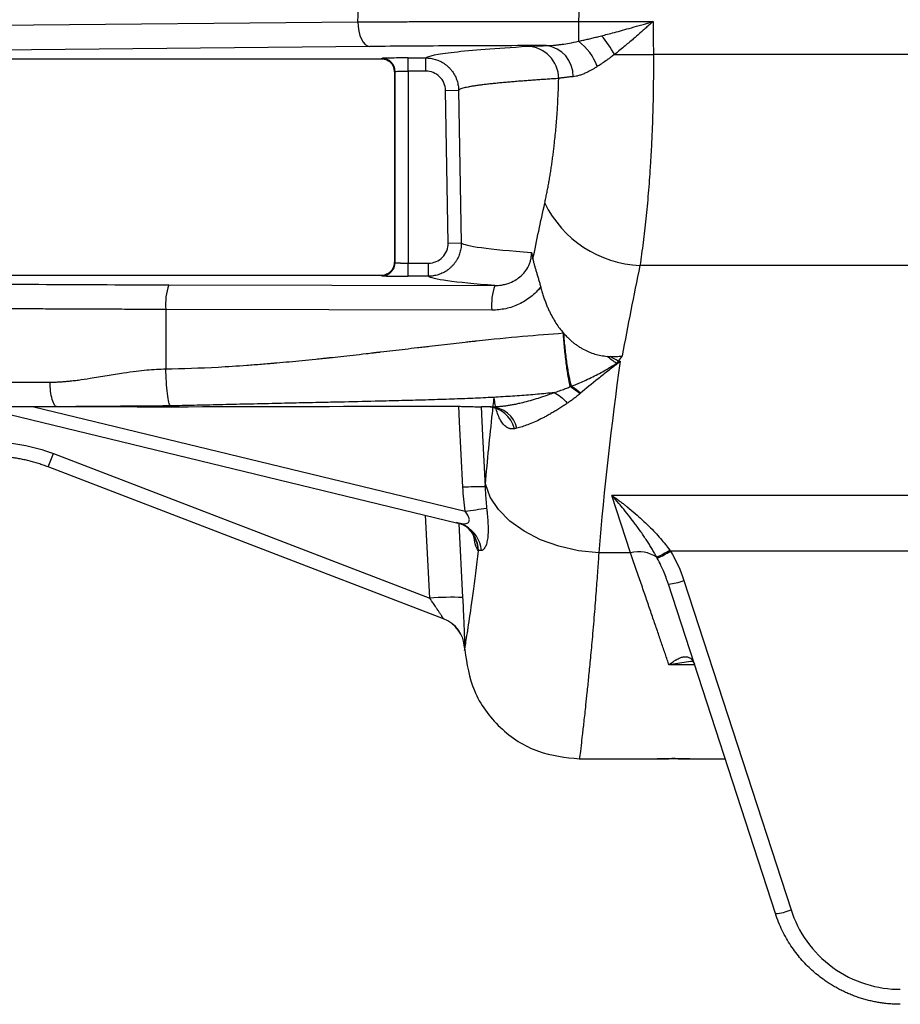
# Model space of a CAD drawing. Header units: millimetres. Extents: x 5 to 597, y 5 to 415.
# Tile 83 of 131: x 293 to 303, y 304 to 316. Entities that reach past the tile are written whole.
import ezdxf

# ---------------------------------------------------------------- set-up
doc = ezdxf.new("R2010")
doc.units = ezdxf.units.MM

msp = doc.modelspace()

# ---------------------------------------------------------------- linework, layer by layer
at = {"color": 7, "linetype": 'Continuous', "lineweight": 25}
for p, q in [((296.6441, 315.635), (296.656, 315.8813)), ((299.3439, 315.9179), (299.3305, 315.6385)), ((291.0732, 315.582), (296.6441, 315.635)), ((299.3305, 315.6385), (300.2393, 315.6385)), ((299.3305, 315.6385), (299.3305, 315.3987)), ((296.7877, 315.335), (291.3616, 315.2834)), ((291.3368, 315.1861), (296.9297, 315.1861)), ((296.9297, 315.1861), (296.9382, 315.1904)), ((297.258, 315.1958), (297.4711, 315.1958)), ((297.258, 315.0358), (297.258, 315.1958)), ((297.4711, 315.0358), (297.4711, 315.1958)), ((315.4258, 315.2385), (300.2435, 315.2385)), ((297.0897, 315.0263), (297.0897, 312.7058)), ((297.0899, 315.0263), (297.0897, 315.0263)), ((297.0981, 315.0304), (297.0899, 315.0263)), ((297.0899, 315.0263), (297.0899, 312.7058)), ((297.0981, 312.7017), (297.0981, 315.0304)), ((297.4711, 315.0358), (297.258, 315.0358)), ((297.258, 315.0358), (297.258, 312.6963)), ((297.711, 314.8), (297.871, 314.8028)), ((297.7435, 312.9404), (297.711, 314.8)), ((297.871, 314.8028), (297.9035, 312.9432)), ((297.7435, 312.9404), (297.9035, 312.9432)), ((297.0899, 312.7058), (297.0897, 312.7058)), ((297.0899, 312.7058), (297.0981, 312.7017)), ((297.258, 312.5363), (297.258, 312.6963)), ((297.258, 312.6963), (297.5036, 312.6963)), ((297.5036, 312.5363), (297.5036, 312.6963)), ((315.3986, 312.6669), (300.0802, 312.6669)), ((296.9297, 312.546), (291.3368, 312.546)), ((296.9382, 312.5417), (296.9297, 312.546)), ((297.5036, 312.5363), (297.258, 312.5363)), ((294.3418, 312.4316), (298.3129, 312.4231)), ((294.3052, 312.1317), (294.3052, 311.4075)), ((298.2764, 312.1232), (294.3052, 312.1317)), ((299.8148, 311.5031), (299.8412, 311.5031)), ((293.9542, 310.946), (292.9819, 310.946)), ((297.1562, 310.9537), (297.1569, 310.9549)), ((298.2669, 310.946), (298.1496, 310.946)), ((292.2212, 310.8952), (297.8619, 309.5295)), ((292.9341, 310.375), (297.521, 308.6142)), ((297.6877, 308.3637), (292.8696, 310.2132)), ((315.6396, 309.8652), (299.7395, 309.8652)), ((299.9666, 309.1662), (299.7395, 309.8652)), ((297.845, 309.5341), (297.8943, 309.5259)), ((297.8968, 309.5227), (297.9557, 309.4929)), ((299.9666, 309.1662), (299.5789, 309.1662)), ((314.9273, 309.1875), (300.4518, 309.1875)), ((301.7303, 304.7716), (300.4261, 308.7857)), ((300.6163, 308.8301), (301.9205, 304.816)), ((297.9434, 308.0114), (297.9449, 307.9813)), ((299.341, 306.656), (300.2896, 306.656)), ((300.6896, 306.656), (301.118, 306.656))]:
    msp.add_line(p, q, dxfattribs=at)
at = {"color": 8, "linetype": 'Continuous', "lineweight": 25}
for p, q in [((292.6947, 310.946), (297.95, 309.6737)), ((297.521, 308.6142), (297.4689, 309.6247)), ((297.8737, 309.5246), (297.9203, 308.6212)), ((300.6968, 307.8445), (300.4351, 307.8)), ((300.7463, 307.8), (300.4351, 307.8))]:
    msp.add_line(p, q, dxfattribs=at)
at = {"color": 7, "linetype": 'Continuous', "lineweight": 25, "flags": 128}
for points in [[(296.6441, 315.635), (296.6473, 315.577), (296.6557, 315.5213), (296.6691, 315.4698), (296.687, 315.4245), (296.7086, 315.3872), (296.7332, 315.3592), (296.7599, 315.3416), (296.7877, 315.335)], [(300.2393, 315.6385), (300.2416, 315.4144), (300.2435, 315.2385)], [(297.1562, 310.9537), (297.4644, 310.9537), (297.7066, 310.9538)], [(299.5789, 309.1662), (299.3323, 309.192), (299.0935, 309.2457), (298.8698, 309.3255), (298.6685, 309.429), (298.4957, 309.5529), (298.3569, 309.6932), (298.2565, 309.8457), (298.1976, 310.0055)], [(297.9517, 309.4951), (297.9033, 309.5173), (297.845, 309.5341)]]:
    msp.add_lwpolyline(points, dxfattribs=at)
at = {"color": 8, "linetype": 'Continuous', "lineweight": 25, "flags": 128}
for points in [[(297.7066, 310.9538), (297.7066, 310.9539), (297.7067, 310.9544)], [(297.9234, 309.965), (297.8836, 310.7639), (297.8743, 310.9513)], [(298.146, 310.9461), (298.1634, 310.5979), (298.1946, 309.972)]]:
    msp.add_lwpolyline(points, dxfattribs=at)
at = {"color": 7, "linetype": 'Continuous', "lineweight": 25}
for centre, radius, start, end in [((298.9657, 314.8901), 0.6259, 18.62684, 54.35746), ((298.8507, 314.7728), 1.0287, 26.76464, 42.34095), ((298.6961, 314.9436), 0.3942, 0.15589, 88.51073), ((298.8968, 314.9797), 0.369, 358.02966, 83.32411), ((296.9381, 315.0303), 0.1601, 0.02777, 89.94604), ((299.7885, 357.7705), 42.5344, 269.97386, 270.61286), ((300.1378, 314.0181), 1.3524, 205.86039, 267.56043), ((296.9381, 312.7018), 0.1601, 270.05396, 359.97223), ((294.9735, 312.2024), 0.6721, 160.05864, 186.04259), ((298.9447, 312.1939), 0.6721, 160.05864, 186.04259), ((298.2093, 310.5957), 0.3508, 13.6679, 87.07223), ((298.2477, 310.6021), 0.3445, 14.09022, 86.79816), ((289.7065, 311.5683), 3.4411, 336.80934, 339.70929), ((298.1721, 305.5711), 4.401, 89.70697, 93.2394), ((296.0249, 323.9504), 14.406, 277.67931, 278.73383), ((300.0653, 308.7687), 0.4096, 57.73817, 103.95318), ((299.8734, 310.0697), 1.0391, 293.27046, 303.21489), ((299.8347, 310.1477), 1.1414, 293.57853, 302.73165), ((300.3877, 309.3801), 0.5957, 273.69538, 292.56673), ((297.7736, 305.5856), 3.0391, 87.23309, 94.76812), ((297.5439, 307.9904), 0.4, 3, 69), ((297.5443, 307.9903), 0.4, 2.99908, 68.99978), ((301.6919, 305.3661), 0.5957, 273.69538, 292.56673)]:
    msp.add_arc(centre, radius, start, end, dxfattribs=at)
at = {"color": 8, "linetype": 'Continuous', "lineweight": 25}
for centre, radius, start, end in [((297.766, 309.1581), 0.3848, 5.48227, 61.14835), ((297.7173, 309.1809), 0.3925, 2.14734, 53.27078), ((297.7218, 309.1776), 0.3924, 2.13589, 53.60716)]:
    msp.add_arc(centre, radius, start, end, dxfattribs=at)
at = {"color": 7, "linetype": 'Continuous', "lineweight": 25}
for points, knots in [([(296.6441, 315.635), (296.6765, 315.6352), (296.7408, 315.6355), (296.8378, 315.636), (296.9342, 315.6365), (297.0301, 315.6369), (297.1253, 315.6373), (297.2199, 315.6376), (297.3137, 315.638), (297.4066, 315.6382), (297.4987, 315.6385), (297.5899, 315.6387), (297.68, 315.6389), (297.7691, 315.6391), (297.8572, 315.6393), (297.9834, 315.6394), (298.1479, 315.6396), (298.3509, 315.6397), (298.5519, 315.6396), (298.7505, 315.6395), (298.9465, 315.6393), (299.1395, 315.6389), (299.2672, 315.6386), (299.3305, 315.6385)], [0, 0, 0, 0, 0.0393589, 0.0781582, 0.116398, 0.1540782, 0.1911988, 0.2277599, 0.2637615, 0.2992035, 0.3340859, 0.3684089, 0.4021723, 0.4353762, 0.4680206, 0.5001054, 0.5751552, 0.6489927, 0.7216181, 0.7930314, 0.8632327, 0.9322222, 1, 1, 1, 1]), ([(299.611, 315.4656), (299.6351, 315.4718), (299.6875, 315.4852), (299.7727, 315.5077), (299.8709, 315.5343), (299.9822, 315.5653), (300.1064, 315.6005), (300.1935, 315.6254), (300.2393, 315.6385)], [0, 0, 0, 0, 0.1155551, 0.2515487, 0.4079868, 0.5848733, 0.7822105, 1, 1, 1, 1]), ([(300.2393, 315.6385), (300.228, 315.6284), (300.2035, 315.6068), (300.1641, 315.572), (300.1079, 315.5223), (300.0536, 315.475), (299.9934, 315.4227), (299.9431, 315.3796), (299.8836, 315.3293), (299.8265, 315.2821), (299.7877, 315.2509), (299.7691, 315.236)], [0, 0, 0, 0, 0.0718999, 0.1552549, 0.2502352, 0.4295711, 0.4996923, 0.6345376, 0.7499775, 0.8804593, 1, 1, 1, 1]), ([(298.9397, 315.3461), (298.9506, 315.3463), (298.973, 315.3468), (299.0085, 315.3488), (299.0466, 315.3518), (299.0876, 315.3562), (299.1457, 315.3638), (299.2266, 315.3767), (299.2938, 315.391), (299.3305, 315.3987)], [0, 0, 0, 0, 0.0877189, 0.181474, 0.2813218, 0.3873112, 0.4994841, 0.7273425, 1, 1, 1, 1]), ([(299.3305, 315.3987), (299.3481, 315.4025), (299.3838, 315.4103), (299.4383, 315.423), (299.4944, 315.4364), (299.5521, 315.4507), (299.5912, 315.4606), (299.611, 315.4656)], [0, 0, 0, 0, 0.1900955, 0.3851201, 0.5850978, 0.7900509, 1, 1, 1, 1]), ([(298.9397, 315.3461), (298.567, 315.3456), (298.1928, 315.3444), (297.4673, 315.3407), (297.1161, 315.3382), (296.7877, 315.335)], [0, 0, 0, 0, 0.5, 0.5, 1, 1, 1, 1]), ([(297.4711, 315.1958), (297.4956, 315.2197), (297.6114, 315.2437), (298.025, 315.2912), (298.3227, 315.3147), (298.7063, 315.3377)], [0, 0, 0, 0, 0.5, 0.5, 1, 1, 1, 1]), ([(298.7063, 315.3377), (298.7316, 315.3392), (298.7637, 315.3406), (298.8416, 315.3435), (298.8876, 315.3448), (298.9397, 315.3461)], [0, 0, 0, 0, 0.5, 0.5, 1, 1, 1, 1]), ([(296.9297, 315.1861), (296.9358, 315.1859), (296.9479, 315.1856), (296.9657, 315.1824), (296.9828, 315.1775), (296.9991, 315.1708), (297.0144, 315.1625), (297.0285, 315.1527), (297.0413, 315.1415), (297.0528, 315.1293), (297.0627, 315.116), (297.0712, 315.102), (297.0781, 315.0874), (297.0834, 315.0724), (297.0872, 315.0571), (297.0895, 315.0417), (297.0898, 315.0314), (297.0899, 315.0263)], [0, 0, 0, 0, 0.0725579, 0.1442485, 0.2150773, 0.2850496, 0.3541711, 0.4224476, 0.4898853, 0.5564904, 0.6222696, 0.6872296, 0.7513775, 0.8147208, 0.8772669, 0.9390239, 1, 1, 1, 1]), ([(297.0899, 315.0263), (297.0897, 315.0323), (297.0893, 315.0444), (297.0862, 315.0622), (297.0812, 315.0795), (297.0743, 315.0961), (297.0656, 315.1118), (297.0552, 315.1263), (297.0409, 315.1423), (297.0211, 315.1589), (296.9943, 315.1737), (296.9633, 315.1841), (296.9411, 315.1854), (296.9297, 315.1861)], [0, 0, 0, 0, 0.0719913, 0.1437619, 0.2153223, 0.2866831, 0.357855, 0.4288487, 0.4996752, 0.6138216, 0.7352381, 0.8639558, 1, 1, 1, 1]), ([(297.258, 315.1958), (297.221, 315.1958), (297.1811, 315.1957), (297.1039, 315.1951), (297.0667, 315.1947), (297.0047, 315.1937), (296.9801, 315.193), (296.9475, 315.1917), (296.9395, 315.191), (296.9382, 315.1904)], [0, 0, 0, 0, 0.25, 0.25, 0.5, 0.5, 0.75, 0.75, 1, 1, 1, 1]), ([(297.4711, 315.1958), (297.4807, 315.1956), (297.5001, 315.1952), (297.5295, 315.1918), (297.5592, 315.1863), (297.589, 315.1784), (297.6186, 315.168), (297.6477, 315.1551), (297.676, 315.1398), (297.7032, 315.122), (297.729, 315.102), (297.7532, 315.08), (297.7754, 315.056), (297.7955, 315.0305), (297.8133, 315.0036), (297.8288, 314.9757), (297.8418, 314.947), (297.8523, 314.918), (297.8605, 314.8888), (297.8662, 314.8598), (297.8699, 314.8311), (297.8706, 314.8122), (297.871, 314.8028)], [0, 0, 0, 0, 0.0463174, 0.0938315, 0.1424551, 0.1920844, 0.2425993, 0.2938645, 0.3457313, 0.3980397, 0.450621, 0.5033013, 0.5559047, 0.6082568, 0.660188, 0.7115373, 0.7621541, 0.8119015, 0.8606574, 0.9083158, 0.9547875, 1, 1, 1, 1]), ([(299.7691, 315.236), (299.7547, 315.2255), (299.7284, 315.2063), (299.693, 315.1808), (299.6534, 315.1528), (299.6092, 315.1225), (299.575, 315.1004), (299.5589, 315.09)], [0, 0, 0, 0, 0.2004512, 0.3671125, 0.4999893, 0.7635736, 1, 1, 1, 1]), ([(300.2435, 315.2385), (300.2437, 315.2078), (300.244, 315.1464), (300.244, 315.0542), (300.2437, 314.962), (300.2428, 314.8697), (300.2415, 314.7773), (300.2398, 314.6851), (300.2377, 314.5929), (300.2351, 314.5008), (300.2321, 314.4089), (300.2287, 314.3173), (300.2248, 314.226), (300.2205, 314.135), (300.2158, 314.0444), (300.2106, 313.9543), (300.2001, 313.7865), (300.1818, 313.5421), (300.1576, 313.2864), (300.136, 313.0891), (300.1188, 312.9464), (300.1002, 312.8045), (300.0869, 312.7131), (300.0802, 312.6669)], [0, 0, 0, 0, 0.0326776, 0.0654457, 0.098305, 0.1312564, 0.1643004, 0.1974379, 0.2306695, 0.2639958, 0.2974177, 0.3309357, 0.3645506, 0.398263, 0.4320737, 0.4659831, 0.4999921, 0.6232092, 0.7500803, 0.8104545, 0.8722312, 0.9354123, 1, 1, 1, 1]), ([(297.0981, 315.0304), (297.0996, 315.0318), (297.1174, 315.0332), (297.1763, 315.0352), (297.2171, 315.0358), (297.258, 315.0358)], [0, 0, 0, 0, 0.5, 0.5, 1, 1, 1, 1]), ([(297.711, 314.8), (297.7105, 314.8314), (297.7039, 314.862), (297.6793, 314.9191), (297.6614, 314.9452), (297.6173, 314.9886), (297.5907, 315.0061), (297.5336, 315.0296), (297.5024, 315.0358), (297.4711, 315.0358)], [0, 0, 0, 0, 0.25, 0.25, 0.5, 0.5, 0.75, 0.75, 1, 1, 1, 1]), ([(299.5589, 315.09), (299.5476, 315.083), (299.5256, 315.0693), (299.4936, 315.0508), (299.4631, 315.0342), (299.4277, 315.0165), (299.3885, 314.9989), (299.345, 314.983), (299.304, 314.9716), (299.2781, 314.9685), (299.2655, 314.967)], [0, 0, 0, 0, 0.1063006, 0.2087478, 0.3074105, 0.4023645, 0.5576105, 0.7010129, 0.8548871, 1, 1, 1, 1]), ([(299.0902, 314.9447), (299.0667, 314.9433), (299.0187, 314.9403), (298.9481, 314.9358), (298.8773, 314.9312), (298.8067, 314.9263), (298.7364, 314.9213), (298.6668, 314.9161), (298.5981, 314.9108), (298.5306, 314.9053), (298.4645, 314.8996), (298.4001, 314.8938), (298.3378, 314.8878), (298.2779, 314.8816), (298.2206, 314.8753), (298.1663, 314.8688), (298.1154, 314.8621), (298.068, 314.8553), (298.0248, 314.8483), (297.9858, 314.8411), (297.9516, 314.8338), (297.9225, 314.8263), (297.899, 314.8186), (297.881, 314.8108), (297.8743, 314.8055), (297.871, 314.8028)], [0, 0, 0, 0, 0.0313135, 0.0637329, 0.0972583, 0.1318897, 0.167627, 0.2044702, 0.2424194, 0.2814744, 0.3216353, 0.3629021, 0.4052748, 0.4487534, 0.4933378, 0.539028, 0.585824, 0.6337259, 0.6827335, 0.7328469, 0.7840661, 0.836391, 0.8898216, 0.944358, 1, 1, 1, 1]), ([(298.9208, 313.4282), (298.925, 313.4477), (298.9335, 313.4865), (298.9456, 313.5463), (298.9574, 313.6071), (298.9688, 313.6689), (298.9798, 313.7318), (298.9903, 313.7957), (299.0003, 313.8608), (299.0099, 313.9268), (299.0191, 313.9939), (299.0278, 314.0621), (299.0408, 314.1723), (299.0567, 314.3271), (299.0709, 314.5069), (299.0804, 314.6668), (299.0866, 314.805), (299.089, 314.8981), (299.0902, 314.9447)], [0, 0, 0, 0, 0.0461664, 0.0920985, 0.1378279, 0.1833871, 0.2288086, 0.2741253, 0.3193704, 0.3645773, 0.4097793, 0.4550098, 0.5003023, 0.6260723, 0.7513769, 0.8344089, 0.9172077, 1, 1, 1, 1]), ([(299.2655, 314.967), (299.2567, 314.9663), (299.2392, 314.9648), (299.2148, 314.9626), (299.192, 314.9603), (299.1709, 314.9579), (299.1514, 314.9554), (299.1336, 314.9529), (299.1175, 314.9502), (299.1029, 314.9475), (299.0944, 314.9456), (299.0902, 314.9447)], [0, 0, 0, 0, 0.114404, 0.2281368, 0.3411277, 0.4533096, 0.5646192, 0.6749966, 0.7843863, 0.8927366, 1, 1, 1, 1]), ([(297.9035, 312.9432), (297.9034, 312.9337), (297.9034, 312.9144), (297.9006, 312.885), (297.8956, 312.8553), (297.8882, 312.8252), (297.8783, 312.7952), (297.8657, 312.7656), (297.8506, 312.7366), (297.833, 312.7087), (297.8129, 312.6821), (297.7906, 312.6571), (297.7663, 312.6341), (297.7401, 312.6132), (297.7125, 312.5947), (297.6836, 312.5787), (297.6539, 312.5652), (297.6237, 312.5544), (297.5933, 312.5461), (297.563, 312.5404), (297.5331, 312.5369), (297.5133, 312.5365), (297.5036, 312.5363)], [0, 0, 0, 0, 0.045019, 0.0913459, 0.1389081, 0.1876148, 0.2373573, 0.2880091, 0.3394277, 0.3914558, 0.4439242, 0.4966548, 0.5494638, 0.6021661, 0.6545787, 0.7065244, 0.7578359, 0.8083578, 0.85795, 0.9064888, 0.9538681, 1, 1, 1, 1]), ([(297.5036, 312.6963), (297.5356, 312.6963), (297.5671, 312.7027), (297.6257, 312.7272), (297.6525, 312.7454), (297.6968, 312.7905), (297.7146, 312.8178), (297.7381, 312.8765), (297.7441, 312.9084), (297.7435, 312.9404)], [0, 0, 0, 0, 0.25, 0.25, 0.5, 0.5, 0.75, 0.75, 1, 1, 1, 1]), ([(298.3129, 312.4231), (298.3211, 312.4232), (298.341, 312.4233), (298.3761, 312.4262), (298.4218, 312.4335), (298.4837, 312.4503), (298.5519, 312.4804), (298.6219, 312.5281), (298.6797, 312.5865), (298.7182, 312.6469), (298.7401, 312.6988), (298.752, 312.7407), (298.759, 312.7832), (298.7594, 312.8117), (298.7595, 312.8258)], [0, 0, 0, 0, 0.0377729, 0.0915038, 0.1620053, 0.2501208, 0.3851701, 0.4998888, 0.6310809, 0.7493928, 0.8135219, 0.876738, 0.9389259, 1, 1, 1, 1]), ([(298.7595, 312.8258), (298.7626, 312.812), (298.7685, 312.7852), (298.774, 312.757), (298.7767, 312.7433)], [0, 0, 0, 0, 0.5168809, 1, 1, 1, 1]), ([(298.7767, 312.7433), (298.7776, 312.7385), (298.7802, 312.7256), (298.7861, 312.7002), (298.7952, 312.6663), (298.8066, 312.6266), (298.8192, 312.5848), (298.8324, 312.5417), (298.8459, 312.4967), (298.859, 312.4514), (298.867, 312.4209), (298.871, 312.4057)], [0, 0, 0, 0, 0.0463894, 0.124915, 0.2494883, 0.3779378, 0.4980349, 0.6280107, 0.7544315, 0.8781082, 1, 1, 1, 1]), ([(297.0899, 312.7058), (297.0897, 312.6998), (297.0893, 312.6877), (297.0862, 312.6699), (297.0812, 312.6526), (297.0743, 312.636), (297.0656, 312.6203), (297.0552, 312.6057), (297.0409, 312.5897), (297.0211, 312.5732), (296.9943, 312.5584), (296.9633, 312.548), (296.9411, 312.5466), (296.9297, 312.546)], [0, 0, 0, 0, 0.0719913, 0.1437619, 0.2153223, 0.2866831, 0.357855, 0.4288487, 0.4996752, 0.6138216, 0.7352381, 0.8639558, 1, 1, 1, 1]), ([(296.9297, 312.546), (296.9358, 312.5461), (296.9479, 312.5465), (296.9657, 312.5497), (296.9828, 312.5546), (296.9991, 312.5613), (297.0144, 312.5696), (297.0285, 312.5794), (297.0413, 312.5905), (297.0528, 312.6028), (297.0627, 312.616), (297.0712, 312.6301), (297.0781, 312.6447), (297.0834, 312.6597), (297.0872, 312.675), (297.0895, 312.6904), (297.0898, 312.7007), (297.0899, 312.7058)], [0, 0, 0, 0, 0.0725579, 0.1442485, 0.2150773, 0.2850496, 0.3541711, 0.4224476, 0.4898853, 0.5564904, 0.6222696, 0.6872296, 0.7513775, 0.8147208, 0.8772669, 0.9390239, 1, 1, 1, 1]), ([(297.0981, 312.7017), (297.0985, 312.7015), (297.0993, 312.7011), (297.103, 312.7005), (297.1081, 312.6999), (297.1149, 312.6994), (297.1229, 312.699), (297.1321, 312.6985), (297.1421, 312.6982), (297.1529, 312.6978), (297.1643, 312.6975), (297.176, 312.6972), (297.188, 312.697), (297.2, 312.6968), (297.2121, 312.6966), (297.2239, 312.6965), (297.2356, 312.6964), (297.2469, 312.6963), (297.2544, 312.6963), (297.258, 312.6963)], [0, 0, 0, 0, 0.0730896, 0.1443957, 0.2139183, 0.2816574, 0.347613, 0.4117851, 0.4741739, 0.5347793, 0.5936015, 0.6506405, 0.7058964, 0.7593695, 0.81106, 0.860968, 0.9090937, 0.9554376, 1, 1, 1, 1]), ([(296.9382, 312.5417), (296.9395, 312.5411), (296.9475, 312.5404), (296.9801, 312.539), (297.0047, 312.5384), (297.0667, 312.5374), (297.1039, 312.537), (297.1811, 312.5364), (297.221, 312.5363), (297.258, 312.5363)], [0, 0, 0, 0, 0.25, 0.25, 0.5, 0.5, 0.75, 0.75, 1, 1, 1, 1]), ([(298.3129, 312.4231), (298.0648, 312.4416), (297.8721, 312.4604), (297.6015, 312.4983), (297.5237, 312.5173), (297.5036, 312.5363)], [0, 0, 0, 0, 0.5, 0.5, 1, 1, 1, 1]), ([(291.4438, 312.4479), (291.8892, 312.4436), (292.3616, 312.4401), (293.3362, 312.4346), (293.8383, 312.4327), (294.3418, 312.4316)], [0, 0, 0, 0, 0.5, 0.5, 1, 1, 1, 1]), ([(298.871, 312.4057), (298.8356, 312.3604), (298.795, 312.3199), (298.7052, 312.2491), (298.657, 312.2197), (298.5546, 312.1717), (298.4999, 312.1532), (298.3896, 312.1291), (298.3335, 312.123), (298.2764, 312.1232)], [0, 0, 0, 0, 0.25, 0.25, 0.5, 0.5, 0.75, 0.75, 1, 1, 1, 1]), ([(298.871, 312.4057), (298.8758, 312.3874), (298.8853, 312.3513), (298.9015, 312.2986), (298.9187, 312.248), (298.937, 312.1998), (298.9561, 312.1538), (298.9813, 312.0986), (299.0139, 312.0354), (299.0555, 311.9662), (299.0994, 311.9024), (299.1316, 311.8637), (299.1473, 311.8447)], [0, 0, 0, 0, 0.0900578, 0.1773625, 0.2618883, 0.3436134, 0.4225203, 0.4985962, 0.6322119, 0.7602695, 0.8828325, 1, 1, 1, 1]), ([(294.3052, 312.1317), (294.2605, 312.1318), (294.1709, 312.132), (294.0367, 312.1323), (293.9027, 312.1327), (293.7687, 312.1331), (293.635, 312.1335), (293.5014, 312.134), (293.3681, 312.1345), (293.2351, 312.1351), (293.1024, 312.1357), (292.97, 312.1363), (292.8381, 312.137), (292.7066, 312.1377), (292.5756, 312.1384), (292.445, 312.1392), (292.3151, 312.14), (292.1857, 312.1409), (292.0569, 312.1418), (291.9289, 312.1427), (291.8015, 312.1437), (291.6749, 312.1447), (291.5491, 312.1457), (291.4241, 312.1468), (291.3416, 312.1475), (291.3003, 312.1479)], [0, 0, 0, 0, 0.042638, 0.0853523, 0.128143, 0.1710101, 0.2139536, 0.2569735, 0.3000697, 0.3432423, 0.3864913, 0.4298167, 0.4732185, 0.5166967, 0.5602513, 0.6038823, 0.6475897, 0.6913735, 0.7352338, 0.7791704, 0.8231835, 0.867273, 0.9114389, 0.9556812, 1, 1, 1, 1]), ([(294.3052, 311.4075), (294.5057, 311.4104), (294.8248, 311.4219), (295.2295, 311.4476), (295.4399, 311.4636), (295.5471, 311.4724), (295.6012, 311.4769), (295.6284, 311.4793), (295.642, 311.4804), (295.6478, 311.481), (295.6517, 311.4813), (295.6541, 311.4815), (295.7551, 311.4903), (295.9103, 311.5047), (296.1017, 311.5238), (296.2, 311.534), (296.2498, 311.5392), (296.2749, 311.5419), (296.2875, 311.5432), (296.2929, 311.5438), (296.2965, 311.5442), (296.2987, 311.5444), (296.3863, 311.5538), (296.5286, 311.5694), (296.7174, 311.5908), (296.8175, 311.6023), (296.869, 311.6083), (296.8951, 311.6113), (296.9082, 311.6128), (296.9139, 311.6135), (296.9177, 311.6139), (296.9199, 311.6142), (297.0209, 311.6259), (297.1701, 311.6434), (297.3441, 311.6638), (297.4187, 311.6726), (297.4684, 311.6784), (297.4937, 311.6814), (297.6158, 311.6958), (297.7603, 311.7126), (297.9257, 311.7311), (298.0075, 311.7401), (298.0482, 311.7445), (298.0656, 311.7464), (298.0771, 311.7477), (298.0826, 311.7482), (298.4817, 311.7914), (298.8345, 311.8233), (299.1473, 311.8447)], [0, 0, 0, 0, 0.125, 0.1875, 0.21875, 0.234375, 0.2421875, 0.2460937, 0.2480469, 0.2490234, 0.2490234, 0.25, 0.25, 0.3125, 0.34375, 0.359375, 0.3671875, 0.3710937, 0.3730469, 0.3740234, 0.3740234, 0.375, 0.375, 0.4375, 0.46875, 0.484375, 0.4921875, 0.4960937, 0.4980469, 0.4990234, 0.4990234, 0.5, 0.5, 0.5625, 0.59375, 0.609375, 0.609375, 0.625, 0.625, 0.6875, 0.71875, 0.734375, 0.7421875, 0.7460937, 0.7460937, 0.75, 0.75, 1, 1, 1, 1]), ([(299.2321, 311.1916), (299.2235, 311.2274), (299.2148, 311.2701), (299.198, 311.3671), (299.1899, 311.4214), (299.1749, 311.5369), (299.1681, 311.5981), (299.1563, 311.7218), (299.1513, 311.7843), (299.1473, 311.8447)], [0, 0, 0, 0, 0.25, 0.25, 0.5, 0.5, 0.75, 0.75, 1, 1, 1, 1]), ([(299.1534, 311.8378), (299.1637, 311.8264), (299.1842, 311.8039), (299.2165, 311.7723), (299.2497, 311.7427), (299.2837, 311.7154), (299.3185, 311.6902), (299.3539, 311.6673), (299.4003, 311.6407), (299.4589, 311.6128), (299.5309, 311.5873), (299.6049, 311.5688), (299.6553, 311.563), (299.6805, 311.56)], [0, 0, 0, 0, 0.0752254, 0.1490992, 0.2216737, 0.2930052, 0.3631546, 0.432188, 0.5001766, 0.6257562, 0.7506052, 0.8751948, 1, 1, 1, 1]), ([(299.2451, 311.197), (299.2358, 311.2326), (299.2265, 311.2748), (299.2083, 311.3702), (299.1996, 311.4234), (299.1835, 311.5365), (299.1761, 311.5964), (299.1633, 311.7173), (299.1578, 311.7784), (299.1534, 311.8378)], [0, 0, 0, 0, 0.25, 0.25, 0.5, 0.5, 0.75, 0.75, 1, 1, 1, 1]), ([(299.6805, 311.56), (299.6868, 311.5595), (299.6995, 311.5585), (299.7122, 311.5579), (299.7185, 311.5577)], [0, 0, 0, 0, 0.4992347, 1, 1, 1, 1]), ([(299.7185, 311.5577), (299.7305, 311.5574), (299.7546, 311.5568), (299.791, 311.5581), (299.8277, 311.5608), (299.8522, 311.5639), (299.8645, 311.5655)], [0, 0, 0, 0, 0.245525, 0.4939524, 0.7454055, 1, 1, 1, 1]), ([(299.2451, 311.197), (299.2604, 311.2029), (299.2953, 311.2164), (299.3538, 311.2406), (299.4264, 311.2723), (299.5059, 311.31), (299.5867, 311.3515), (299.6594, 311.3919), (299.7288, 311.433), (299.7725, 311.4612), (299.7956, 311.476)], [0, 0, 0, 0, 0.0789424, 0.1809989, 0.3089624, 0.4663947, 0.6116721, 0.7517704, 0.8693204, 1, 1, 1, 1]), ([(299.8029, 311.469), (299.7658, 311.4404), (299.7277, 311.4109), (299.6697, 311.3654), (299.6501, 311.3501), (299.6108, 311.319), (299.5906, 311.303), (299.4922, 311.2247), (299.4208, 311.1669), (299.3577, 311.1123)], [0, 0, 0, 0, 0.25, 0.25, 0.375, 0.375, 0.5, 0.5, 1, 1, 1, 1]), ([(299.8148, 311.5031), (299.8133, 311.4996), (299.8101, 311.4926), (299.8065, 311.4858), (299.8047, 311.4824)], [0, 0, 0, 0, 0.4955754, 1, 1, 1, 1]), ([(292.8951, 311.246), (292.912, 311.2462), (292.9467, 311.2465), (293.0001, 311.2488), (293.0562, 311.2524), (293.115, 311.2574), (293.1764, 311.2639), (293.2653, 311.2749), (293.4026, 311.2958), (293.5857, 311.3263), (293.7731, 311.3571), (293.9342, 311.3803), (294.0683, 311.3949), (294.1892, 311.4044), (294.2675, 311.4065), (294.3052, 311.4075)], [0, 0, 0, 0, 0.03644902, 0.07475472, 0.11493915, 0.15702142, 0.20101815, 0.2469439, 0.34788674, 0.49608017, 0.63951685, 0.74718835, 0.83717256, 0.9214067, 1, 1, 1, 1]), ([(294.3605, 310.957), (294.3543, 310.9629), (294.3478, 310.9776), (294.335, 311.0277), (294.3288, 311.0631), (294.3182, 311.149), (294.3139, 311.1994), (294.3078, 311.3037), (294.3059, 311.3573), (294.3052, 311.4075)], [0, 0, 0, 0, 0.25, 0.25, 0.5, 0.5, 0.75, 0.75, 1, 1, 1, 1]), ([(292.9819, 310.946), (292.9716, 310.946), (292.9606, 310.9525), (292.9393, 310.9817), (292.929, 311.0046), (292.9121, 311.0632), (292.9054, 311.0987), (292.897, 311.1725), (292.8951, 311.2107), (292.8951, 311.246)], [0, 0, 0, 0, 0.25, 0.25, 0.5, 0.5, 0.75, 0.75, 1, 1, 1, 1]), ([(299.0342, 311.118), (299.0453, 311.1216), (299.0786, 311.1325), (299.1301, 311.1508), (299.1851, 311.1718), (299.2177, 311.1855), (299.2321, 311.1916)], [0, 0, 0, 0, 0.1655891, 0.4999216, 0.7780262, 1, 1, 1, 1]), ([(299.2321, 311.1916), (299.2346, 311.1926), (299.2365, 311.1934), (299.2408, 311.1952), (299.2429, 311.1961), (299.2451, 311.197)], [0, 0, 0, 0, 0.5, 0.5, 1, 1, 1, 1]), ([(299.0342, 311.118), (299.0008, 311.1145), (298.9331, 311.1073), (298.8295, 311.0977), (298.7226, 311.0887), (298.6123, 311.0804), (298.4988, 311.0726), (298.3819, 311.0654), (298.2617, 311.0588), (298.1382, 311.0526), (297.9691, 311.0451), (297.7459, 311.0367), (297.4812, 311.0283), (297.1993, 311.0207), (296.8697, 311.0127), (296.5484, 311.0054), (296.2214, 310.9984), (295.9418, 310.9923), (295.6198, 310.9852), (295.2959, 310.9778), (294.9643, 310.9702), (294.6547, 310.9632), (294.4562, 310.959), (294.3605, 310.957)], [0, 0, 0, 0, 0.0218494, 0.044344, 0.0674889, 0.0912889, 0.1157484, 0.1408713, 0.1666613, 0.1931219, 0.2202562, 0.2752481, 0.336094, 0.3896367, 0.4554832, 0.5466825, 0.5949759, 0.6643991, 0.7254608, 0.8009649, 0.8718765, 0.9382139, 1, 1, 1, 1]), ([(298.2669, 310.946), (298.2798, 310.9462), (298.3059, 310.9465), (298.3467, 310.9487), (298.3894, 310.9522), (298.434, 310.9573), (298.4806, 310.964), (298.5291, 310.9723), (298.5796, 310.9821), (298.6438, 310.9963), (298.7237, 311.0164), (298.8211, 311.0446), (298.9251, 311.0781), (298.9973, 311.1045), (299.0342, 311.118)], [0, 0, 0, 0, 0.0569102, 0.1153464, 0.1753278, 0.2368721, 0.2999958, 0.3647139, 0.4310406, 0.4989889, 0.6147953, 0.7368727, 0.8652624, 1, 1, 1, 1]), ([(298.5501, 310.6786), (298.5454, 310.6777), (298.536, 310.6758), (298.5217, 310.6752), (298.5075, 310.6763), (298.4933, 310.6793), (298.4792, 310.6842), (298.4559, 310.6953), (298.424, 310.7198), (298.3878, 310.767), (298.3574, 310.8277), (298.3337, 310.8974), (298.3192, 310.9605), (298.3101, 311.0125), (298.3066, 311.0389), (298.3047, 311.0531)], [0, 0, 0, 0, 0.0429784, 0.0852496, 0.126965, 0.1682803, 0.2093535, 0.2503427, 0.3744161, 0.5000003, 0.6198895, 0.7493914, 0.8746583, 0.9324521, 1, 1, 1, 1]), ([(299.0342, 311.118), (299.0622, 311.1059), (299.0907, 311.0883), (299.1453, 311.0441), (299.1714, 311.0174), (299.1946, 310.988)], [0, 0, 0, 0, 0.5, 0.5, 1, 1, 1, 1]), ([(299.3481, 311.104), (299.3365, 311.0943), (299.3128, 311.0744), (299.2755, 311.0454), (299.2359, 311.0163), (299.2085, 310.9976), (299.1946, 310.988)], [0, 0, 0, 0, 0.23229072, 0.47627127, 0.7321192, 1, 1, 1, 1]), ([(294.3605, 310.957), (294.3405, 310.9567), (294.299, 310.9559), (294.2342, 310.955), (294.1648, 310.9541), (294.0907, 310.9535), (294.0157, 310.9529), (293.9315, 310.9524), (293.8157, 310.9518), (293.6614, 310.951), (293.4879, 310.9499), (293.3418, 310.9486), (293.2294, 310.9476), (293.1423, 310.9468), (293.0599, 310.9462), (293.0075, 310.9461), (292.9819, 310.946)], [0, 0, 0, 0, 0.04359282, 0.09040248, 0.14045166, 0.19375892, 0.25033959, 0.30234053, 0.3750574, 0.49978815, 0.63454278, 0.74935946, 0.81642293, 0.88046062, 0.94160301, 1, 1, 1, 1]), ([(293.9542, 310.946), (293.9924, 310.9461), (294.0682, 310.9461), (294.1815, 310.9463), (294.2937, 310.9465), (294.3682, 310.9467), (294.4052, 310.9468)], [0, 0, 0, 0, 0.2540787, 0.50542, 0.7540511, 1, 1, 1, 1]), ([(294.4052, 310.9468), (294.393, 310.9468), (294.3741, 310.9467), (294.3364, 310.9466), (294.3013, 310.9466), (294.2643, 310.9468), (294.2427, 310.9469), (294.2316, 310.9479), (294.2284, 310.9485), (294.2281, 310.949), (294.228, 310.9491)], [0, 0, 0, 0, 0.1964874, 0.3046179, 0.6091629, 0.7615951, 0.9135298, 0.9540965, 0.9900654, 1, 1, 1, 1]), ([(297.7066, 310.9538), (297.718, 310.9538), (297.7408, 310.9537), (297.7748, 310.9535), (297.8086, 310.9531), (297.8421, 310.9525), (297.8754, 310.9519), (297.9085, 310.9511), (297.9554, 310.9499), (298.015, 310.9483), (298.0851, 310.9465), (298.128, 310.9462), (298.1496, 310.946)], [0, 0, 0, 0, 0.0714496, 0.1425741, 0.2135483, 0.2845483, 0.35575, 0.4273279, 0.4994535, 0.6653512, 0.8315318, 1, 1, 1, 1]), ([(299.1946, 310.988), (299.1768, 310.9762), (299.1419, 310.9529), (299.0911, 310.9206), (299.0427, 310.891), (298.9968, 310.8639), (298.9533, 310.8393), (298.9123, 310.8171), (298.8576, 310.7889), (298.7909, 310.7573), (298.7146, 310.726), (298.645, 310.7018), (298.6024, 310.6911), (298.5818, 310.686)], [0, 0, 0, 0, 0.0810103, 0.1589232, 0.2337056, 0.3053276, 0.3737628, 0.4389883, 0.5009846, 0.6372351, 0.765856, 0.8867867, 1, 1, 1, 1]), ([(292.1528, 310.5198), (292.2853, 310.5198), (292.4188, 310.5076), (292.6814, 310.4589), (292.8105, 310.4224), (292.9341, 310.375)], [0, 0, 0, 0, 0.5, 0.5, 1, 1, 1, 1]), ([(292.8696, 310.2132), (292.8503, 310.2204), (292.8118, 310.2348), (292.7533, 310.2541), (292.6944, 310.2717), (292.635, 310.2874), (292.5753, 310.3012), (292.5154, 310.3132), (292.4552, 310.3234), (292.3948, 310.3317), (292.3344, 310.3381), (292.2738, 310.3427), (292.2133, 310.3455), (292.173, 310.3459), (292.1528, 310.346)], [0, 0, 0, 0, 0.0842046, 0.1682505, 0.2521377, 0.3358663, 0.4194364, 0.5028483, 0.5861019, 0.6691973, 0.7521347, 0.8349143, 0.917536, 1, 1, 1, 1]), ([(298.1946, 309.972), (298.1954, 309.9497), (298.197, 309.9054), (298.201, 309.8397), (298.2059, 309.7752), (298.2102, 309.7326), (298.2124, 309.7115)], [0, 0, 0, 0, 0.2568858, 0.5091772, 0.7568804, 1, 1, 1, 1]), ([(300.284, 309.1151), (300.2757, 309.13), (300.2587, 309.1608), (300.2315, 309.2072), (300.2022, 309.2554), (300.1706, 309.3052), (300.1368, 309.3566), (300.1008, 309.4093), (300.0626, 309.4633), (300.0148, 309.5288), (299.9546, 309.6079), (299.8878, 309.6914), (299.8151, 309.779), (299.7674, 309.8334), (299.7395, 309.8652)], [0, 0, 0, 0, 0.0518067, 0.1066403, 0.1645115, 0.2254292, 0.2894011, 0.3564339, 0.4265335, 0.4997048, 0.6166954, 0.7498781, 0.8537943, 1, 1, 1, 1]), ([(299.7395, 309.8652), (299.7553, 309.8539), (299.7852, 309.8326), (299.8274, 309.8013), (299.8646, 309.773), (299.8968, 309.7481), (299.9493, 309.7064), (300.0196, 309.6481), (300.1079, 309.5698), (300.1883, 309.4932), (300.2626, 309.4169), (300.3296, 309.3427), (300.3895, 309.2713), (300.4254, 309.2233), (300.4426, 309.2003)], [0, 0, 0, 0, 0.0635711, 0.1203819, 0.1704324, 0.2137228, 0.2502532, 0.3834007, 0.5005636, 0.6154632, 0.7227728, 0.8225666, 0.9149368, 1, 1, 1, 1]), ([(298.2124, 309.7115), (298.2135, 309.701), (298.2158, 309.6799), (298.2189, 309.6488), (298.2218, 309.6182), (298.2244, 309.5881), (298.2266, 309.5585), (298.2283, 309.5296), (298.2306, 309.4782), (298.2309, 309.408), (298.2239, 309.3311), (298.2103, 309.2702), (298.1938, 309.2318), (298.1776, 309.2093), (298.1632, 309.1972), (298.1538, 309.1956), (298.149, 309.1948)], [0, 0, 0, 0, 0.0361737, 0.0720944, 0.1078425, 0.1435035, 0.1791664, 0.2149228, 0.2508661, 0.3748367, 0.5005682, 0.6234012, 0.7503941, 0.8337087, 0.9167014, 1, 1, 1, 1]), ([(298.149, 309.1948), (298.1446, 309.1947), (298.1355, 309.1945), (298.1239, 309.1936), (298.1173, 309.1926), (298.114, 309.1922)], [0, 0, 0, 0, 0.3275914, 0.6609375, 1, 1, 1, 1]), ([(300.4351, 307.8), (300.4278, 307.8214), (300.413, 307.8644), (300.3902, 307.9311), (300.3666, 307.9996), (300.3425, 308.07), (300.3176, 308.1425), (300.2921, 308.2169), (300.2659, 308.2933), (300.239, 308.3717), (300.2114, 308.4521), (300.1832, 308.5344), (300.1543, 308.6188), (300.1247, 308.7051), (300.0944, 308.7933), (300.0635, 308.8836), (300.0318, 308.9758), (299.9996, 309.07), (299.9776, 309.1341), (299.9666, 309.1662)], [0, 0, 0, 0, 0.0560767, 0.1124913, 0.169245, 0.2263389, 0.283774, 0.3415516, 0.3996726, 0.4581382, 0.5169494, 0.5761073, 0.6356127, 0.6954668, 0.7556705, 0.8162247, 0.8771304, 0.9383885, 1, 1, 1, 1]), ([(300.4261, 308.7857), (300.425, 308.7891), (300.4227, 308.7959), (300.4182, 308.8095), (300.41, 308.8332), (300.3929, 308.8803), (300.3677, 308.943), (300.3327, 309.0215), (300.3063, 309.0725), (300.2912, 309.1016)], [0, 0, 0, 0, 0.0312835, 0.0625944, 0.1251783, 0.2502188, 0.499989, 0.715061, 1, 1, 1, 1]), ([(297.6877, 308.3637), (297.6875, 308.3639), (297.6872, 308.3642), (297.6855, 308.3667), (297.6827, 308.3706), (297.679, 308.3762), (297.6742, 308.3834), (297.6684, 308.3922), (297.6616, 308.4026), (297.6538, 308.4146), (297.6449, 308.4282), (297.635, 308.4433), (297.6199, 308.4664), (297.5962, 308.5015), (297.5618, 308.5533), (297.5355, 308.5926), (297.521, 308.6142)], [0, 0, 0, 0, 0.0358987, 0.0727645, 0.1109927, 0.1509384, 0.1929129, 0.237185, 0.2839837, 0.333503, 0.3859067, 0.4413331, 0.4998991, 0.6293424, 0.7959621, 1, 1, 1, 1]), ([(297.9203, 308.6212), (297.9223, 308.5824), (297.9242, 308.544), (297.9278, 308.4684), (297.9295, 308.4308), (297.9326, 308.3591), (297.9341, 308.3246), (297.9367, 308.2585), (297.9378, 308.2272), (297.9399, 308.17), (297.9407, 308.1436), (297.9422, 308.0972), (297.9427, 308.0774), (297.9436, 308.0448), (297.9438, 308.0321), (297.944, 308.0154), (297.944, 308.0111), (297.9438, 308.0112)], [0, 0, 0, 0, 0.125, 0.125, 0.25, 0.25, 0.375, 0.375, 0.5, 0.5, 0.625, 0.625, 0.75, 0.75, 0.875, 0.875, 1, 1, 1, 1]), ([(297.9449, 307.9828), (297.972, 307.8133), (298.0284, 307.4613), (298.3565, 307.0165), (298.8178, 306.7122), (299.1723, 306.6743), (299.3429, 306.656)], [0, 0, 0, 0, 0.24077275, 0.5, 0.75922725, 1, 1, 1, 1]), ([(300.4787, 307.8353), (300.4853, 307.84), (300.4968, 307.8482), (300.5112, 307.8574), (300.5349, 307.8718), (300.5666, 307.8873), (300.6095, 307.9003), (300.6487, 307.9024), (300.6808, 307.8928), (300.7038, 307.8767), (300.7199, 307.8586), (300.7333, 307.8368), (300.74, 307.8184), (300.7433, 307.8095)], [0, 0, 0, 0, 0.06492949, 0.11244646, 0.14222057, 0.30015122, 0.42772919, 0.58107909, 0.71327025, 0.79143346, 0.8648859, 0.93416056, 1, 1, 1, 1]), ([(300.695, 307.8476), (300.7029, 307.8473), (300.7196, 307.8466), (300.7228, 307.8416), (300.7226, 307.8435), (300.7226, 307.8436)], [0, 0, 0, 0, 0.45340597, 0.96324336, 1, 1, 1, 1]), ([(300.6896, 306.656), (300.6894, 306.656), (300.689, 306.6561), (300.686, 306.6561), (300.6813, 306.6563), (300.6725, 306.6565), (300.657, 306.6569), (300.632, 306.6574), (300.6016, 306.658), (300.5553, 306.6586), (300.4897, 306.659), (300.4112, 306.6585), (300.3556, 306.6576), (300.3223, 306.6569), (300.304, 306.6564), (300.2918, 306.6561), (300.2903, 306.6561), (300.2896, 306.656)], [0, 0, 0, 0, 0.0314546, 0.0626137, 0.0937827, 0.1252665, 0.1877832, 0.2503753, 0.3129171, 0.375529, 0.5001664, 0.6248524, 0.7494253, 0.8115279, 0.8743675, 0.9374878, 1, 1, 1, 1]), ([(300.2896, 306.656), (300.2897, 306.656), (300.2901, 306.6561), (300.2931, 306.6561), (300.2978, 306.6563), (300.3067, 306.6565), (300.3221, 306.6569), (300.3473, 306.6574), (300.3777, 306.658), (300.4239, 306.6586), (300.4895, 306.659), (300.5551, 306.6586), (300.6014, 306.658), (300.6318, 306.6574), (300.657, 306.6569), (300.6754, 306.6564), (300.6874, 306.6561), (300.6888, 306.6561), (300.6896, 306.656)], [0, 0, 0, 0, 0.03148913, 0.06267614, 0.09386761, 0.12536995, 0.18790741, 0.25047752, 0.31298931, 0.37552861, 0.49996325, 0.62444883, 0.68703411, 0.74965503, 0.81225492, 0.87488496, 0.93743569, 1, 1, 1, 1]), ([(301.9205, 304.816), (301.9629, 304.6856), (302.027, 304.5549), (302.1988, 304.3145), (302.3065, 304.2051), (302.5518, 304.0269), (302.6891, 303.9583), (302.9708, 303.8692), (303.1149, 303.8486), (303.252, 303.8486)], [0, 0, 0, 0, 0.25, 0.25, 0.5, 0.5, 0.75, 0.75, 1, 1, 1, 1]), ([(303.252, 303.666), (303.2329, 303.6662), (303.1947, 303.6666), (303.1373, 303.6698), (303.0798, 303.675), (303.0223, 303.6823), (302.9649, 303.6917), (302.9076, 303.7032), (302.8506, 303.7169), (302.7938, 303.7327), (302.7375, 303.7506), (302.6816, 303.7708), (302.6263, 303.7931), (302.5717, 303.8175), (302.5177, 303.8441), (302.4647, 303.8727), (302.4125, 303.9035), (302.3613, 303.9364), (302.3041, 303.9763), (302.241, 304.0249), (302.1726, 304.0839), (302.1055, 304.1487), (302.0404, 304.2195), (301.9779, 304.2965), (301.9187, 304.3796), (301.8634, 304.4688), (301.8129, 304.5641), (301.7673, 304.6652), (301.7428, 304.7358), (301.7303, 304.7716)], [0, 0, 0, 0, 0.028433, 0.0569847, 0.0856553, 0.114445, 0.143354, 0.1723826, 0.2015309, 0.2307992, 0.2601876, 0.2896965, 0.3193259, 0.3490761, 0.3789472, 0.4089396, 0.4390532, 0.4692885, 0.4996455, 0.5431138, 0.5880404, 0.6344258, 0.6822704, 0.7315746, 0.7823387, 0.834563, 0.8882478, 0.9433934, 1, 1, 1, 1])]:
    msp.add_open_spline(points, degree=3, knots=knots, dxfattribs=at)
for points in [[(298.7767, 312.7433), (298.8226, 312.9719), (298.8706, 313.2002), (298.9208, 313.4282)], [(297.9035, 312.9432), (297.9449, 312.9041), (298.2325, 312.8649), (298.7595, 312.8258)], [(300.0802, 312.6669), (300.0031, 312.3012), (299.9312, 311.934), (299.8645, 311.5655)], [(299.1473, 311.8447), (299.1493, 311.8424), (299.1514, 311.8401), (299.1534, 311.8378)], [(299.7956, 311.476), (299.757, 311.5009), (299.7183, 311.5291), (299.6805, 311.56)], [(299.8148, 311.5031), (299.7827, 311.5195), (299.7504, 311.5378), (299.7185, 311.5577)], [(299.8645, 311.5655), (299.8491, 311.5442), (299.8327, 311.5233), (299.8148, 311.5031)], [(299.8412, 311.5031), (299.73, 310.7283), (299.6424, 309.9483), (299.5789, 309.1662)], [(299.7955, 311.4759), (299.798, 311.4736), (299.8004, 311.4713), (299.8029, 311.4689)], [(299.7956, 311.4759), (299.7959, 311.4761), (299.7963, 311.4763), (299.7967, 311.4765)], [(299.7967, 311.4765), (299.7994, 311.4783), (299.8021, 311.4803), (299.8047, 311.4824)], [(299.7967, 311.4765), (299.7992, 311.4743), (299.8018, 311.4721), (299.8043, 311.4698)], [(299.8043, 311.4698), (299.8039, 311.4695), (299.8035, 311.4692), (299.8029, 311.469)], [(299.8412, 311.5031), (299.829, 311.492), (299.8166, 311.4808), (299.8043, 311.4698)], [(299.8047, 311.4824), (299.8168, 311.4893), (299.829, 311.4961), (299.8412, 311.5031)], [(291.3003, 311.246), (291.8072, 311.246), (292.3425, 311.246), (292.8951, 311.246)], [(299.2321, 311.1916), (299.2717, 311.1706), (299.3119, 311.1403), (299.3481, 311.104)], [(299.2451, 311.197), (299.2838, 311.1763), (299.3223, 311.1473), (299.3577, 311.1123)], [(298.2836, 310.8687), (298.2905, 310.9302), (298.2975, 310.9917), (298.3047, 311.0531)], [(299.3577, 311.1123), (299.3545, 311.1095), (299.3513, 311.1068), (299.3481, 311.104)], [(292.9819, 310.946), (292.4471, 310.946), (291.9344, 310.946), (291.4438, 310.946)], [(294.4052, 310.9468), (295.3226, 310.9479), (296.2407, 310.9502), (297.1562, 310.9537)], [(298.1976, 310.0055), (298.2228, 310.2934), (298.2515, 310.5811), (298.2836, 310.8687)], [(298.5818, 310.686), (298.571, 310.6834), (298.5604, 310.681), (298.5501, 310.6786)], [(298.1946, 309.972), (298.1956, 309.9831), (298.1966, 309.9943), (298.1976, 310.0055)], [(297.95, 309.6737), (297.9368, 309.7704), (297.9283, 309.8675), (297.9234, 309.965)], [(298.114, 309.1922), (298.1125, 309.1933), (298.1111, 309.1945), (298.1096, 309.1956)], [(300.4426, 309.2003), (300.4457, 309.196), (300.4488, 309.1918), (300.4518, 309.1875)], [(300.4518, 309.1875), (300.5207, 309.0748), (300.5755, 308.9556), (300.6163, 308.8301)], [(300.2912, 309.1016), (300.2888, 309.1061), (300.2864, 309.1106), (300.284, 309.1151)], [(297.9438, 308.0112), (297.9435, 308.0113), (297.9434, 308.0114), (297.9434, 308.0114)]]:
    msp.add_open_spline(points, degree=3, dxfattribs=at)
at = {"color": 8, "linetype": 'Continuous', "lineweight": 25}
for points, knots in [([(297.8943, 309.5259), (297.9051, 309.5236), (297.9335, 309.5177), (297.9679, 309.5222), (297.9908, 309.5359), (298.0001, 309.5495), (298.0031, 309.5673), (297.9984, 309.5936), (297.98, 309.631), (297.9609, 309.6581), (297.95, 309.6737)], [0, 0, 0, 0, 0.1477181, 0.3867515, 0.4765642, 0.5536761, 0.623844, 0.6945415, 0.8240797, 1, 1, 1, 1]), ([(298.1096, 309.1956), (298.0975, 309.2129), (298.078, 309.2407), (298.0606, 309.3413), (298.0541, 309.3793)], [0, 0, 0, 0, 0.6225445, 1, 1, 1, 1]), ([(297.9449, 307.9828), (297.9449, 307.9828), (297.9407, 307.957), (297.9552, 308.0461), (297.9893, 308.2643), (298.0456, 308.6419), (298.0912, 309.0085), (298.114, 309.1922)], [0, 0, 0, 0, 0.0000358, 0.2496673, 0.5000478, 0.7495126, 1, 1, 1, 1]), ([(299.5789, 309.1662), (299.5741, 309.095), (299.5634, 308.9354), (299.5448, 308.6834), (299.5223, 308.398), (299.4979, 308.1162), (299.4741, 307.8606), (299.4533, 307.647), (299.4348, 307.4665), (299.4153, 307.2825), (299.3956, 307.1035), (299.3771, 306.9415), (299.3595, 306.793), (299.3469, 306.6883), (299.3418, 306.647), (299.3429, 306.6561), (299.3429, 306.6561)], [0, 0, 0, 0, 0.0458835, 0.1027992, 0.1707461, 0.2497225, 0.3195609, 0.3845947, 0.444824, 0.5002488, 0.5873496, 0.6704583, 0.7495782, 0.8758324, 0.9996047, 1, 1, 1, 1]), ([(300.4351, 307.8), (300.4415, 307.8055), (300.4561, 307.8181), (300.4706, 307.8291), (300.4787, 307.8353)], [0, 0, 0, 0, 0.4395414, 1, 1, 1, 1])]:
    msp.add_open_spline(points, degree=3, knots=knots, dxfattribs=at)

doc.saveas('drawing.dxf')
